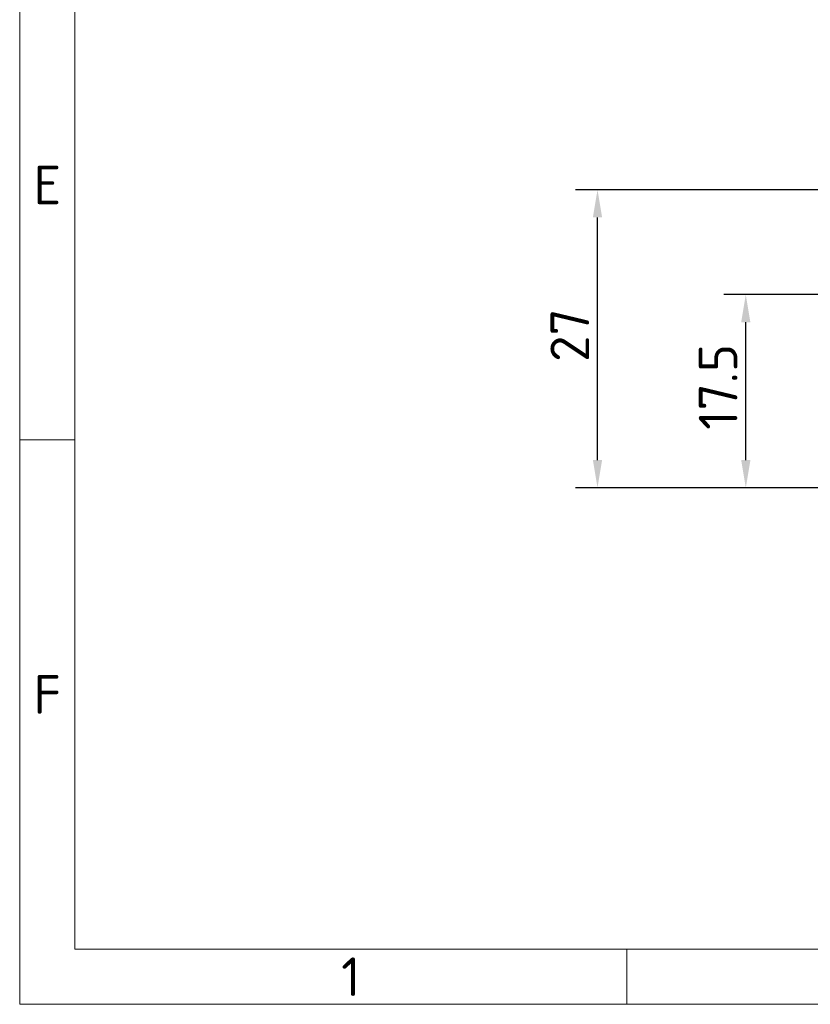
# Model space of a CAD drawing. Header units: millimetres. Extents: x 5 to 415, y 5 to 292.
# Tile 1 of 199: x 5 to 77, y 5 to 94. Entities that reach past the tile are written whole.
import ezdxf

# ---------------------------------------------------------------- set-up
doc = ezdxf.new("R2010")
doc.units = ezdxf.units.MM
doc.layers.add('Bemaßung (ISO)', color=7, linetype='Continuous', lineweight=25)
doc.layers.add('Rahmen (ISO)', color=7, linetype='Continuous', lineweight=70)
doc.styles.add('Bezeichnungstext (ISO)', font='isocpeur.ttf')
doc.styles.add('Notiztext (ISO)', font='isocpeur.ttf')
doc.dimstyles.new('Standard (ISO)', dxfattribs={"dimtxt": 3.5, "dimasz": 2.5, "dimexe": 2, "dimexo": 0, "dimgap": 0.762, "dimtad": 1, "dimtoh": 1, "dimdec": 8, "dimdsep": 46, "dimtxsty": 'Notiztext (ISO)', "dimcen": 0.09, "dimdle": 10, "dimclrd": 256, "dimclre": 256, "dimclrt": 256, "dimadec": 6, "dimazin": 2, "dimtfac": 0.514286, "dimtdec": 3, "dimtmove": 0, "dimatfit": 3, "dimfxl": 1, "dimtolj": 1, "dimlwd": -1, "dimlwe": -1, "dimarcsym": 0})

# ---------------------------------------------------------------- blocks, each defined once
blk = doc.blocks.new('Ränder Basler-A3')
at = {"layer": 'Rahmen (ISO)', "color": 7, "lineweight": 18}
for p, q in [((5, 5), (5, 292)), ((415, 5), (5, 5))]:
    blk.add_line(p, q, dxfattribs=at)
at = {"layer": 'Rahmen (ISO)', "lineweight": 18}
for p, q in [((10, 102.333), (10, 56.167)), ((10, 56.167), (10, 10)), ((10, 10), (410, 10)), ((60, 5), (60, 10))]:
    blk.add_line(p, q, dxfattribs=at)
at = {"layer": 'Rahmen (ISO)', "color": 7, "linetype": 'Continuous', "lineweight": 18}
blk.add_line((10, 56.167), (5, 56.167), dxfattribs=at)
at = {"layer": 'Rahmen (ISO)', "char_height": 3.5, "attachment_point": 5, "style": 'Bezeichnungstext (ISO)'}
for s, insert in [('\\fISOCPEUR|b0|i0;{\\H3.5000;E}', (7.5, 79.25)), ('\\fISOCPEUR|b0|i0;{\\H3.5000;F}', (7.5, 33.083)), ('\\fISOCPEUR|b0|i0;{\\H3.5000;1}', (35, 7.5))]:
    blk.add_mtext(s, dxfattribs=dict(at, insert=insert))
at = {"layer": 'Rahmen (ISO)', "color": 9, "true_color": 0xc0c0c0, "insert": (15, 15), "char_height": 3.5, "attachment_point": 4, "rotation": 90, "style": 'Notiztext (ISO)'}
blk.add_mtext('\\fISOCPEUR|b0|i0;                                                  ', dxfattribs=at)
blk = doc.blocks.new('*D12')
at = {"layer": 'Bemaßung (ISO)', "transparency": 16777216}
for p, q in [((78.887, 69.317), (68.787, 69.317)), ((70.787, 54.317), (70.787, 66.817)), ((82.008, 51.817), (68.787, 51.817))]:
    blk.add_line(p, q, dxfattribs=at)
for points in [[(70.371, 66.817), (71.204, 66.817), (70.787, 69.317)], [(70.371, 54.317), (71.204, 54.317), (70.787, 51.817)]]:
    blk.add_solid(points, dxfattribs=at)
at = {"layer": 'Defpoints', "color": 0, "transparency": 16777216}
for p in [(70.787, 69.317), (78.887, 69.317), (82.008, 51.817)]:
    blk.add_point(p, dxfattribs=at)
at = {"layer": 'Bemaßung (ISO)', "transparency": 16777216, "insert": (66.525, 57.067), "char_height": 3.5, "attachment_point": 1, "rotation": 90, "style": 'Notiztext (ISO)'}
blk.add_mtext('\\A1;17.5', dxfattribs=at)
blk = doc.blocks.new('*D13')
at = {"layer": 'Bemaßung (ISO)', "transparency": 16777216}
for p, q in [((85.067, 78.817), (55.351, 78.817)), ((57.351, 54.317), (57.351, 76.317)), ((82.008, 51.817), (55.351, 51.817))]:
    blk.add_line(p, q, dxfattribs=at)
for points in [[(56.934, 76.317), (57.768, 76.317), (57.351, 78.817)], [(56.934, 54.317), (57.768, 54.317), (57.351, 51.817)]]:
    blk.add_solid(points, dxfattribs=at)
at = {"layer": 'Defpoints', "color": 0, "transparency": 16777216}
for p in [(57.351, 78.817), (85.067, 78.817), (82.008, 51.817)]:
    blk.add_point(p, dxfattribs=at)
at = {"layer": 'Bemaßung (ISO)', "transparency": 16777216, "insert": (53.089, 63.217), "char_height": 3.5, "attachment_point": 1, "rotation": 90, "style": 'Notiztext (ISO)'}
blk.add_mtext('\\A1;27', dxfattribs=at)

msp = doc.modelspace()

# ---------------------------------------------------------------- block references
msp.add_blockref('Ränder Basler-A3', (0, 0))

# ---------------------------------------------------------------- dimensions: what is measured, and where the dimension line sits
at = {"layer": 'Bemaßung (ISO)'}
for base, p1, p2, override, picture, middle in [((57.35101443, 78.81670969), (82.00837241, 51.81671174), (85.06748978, 78.81670969), {"dimgap": 0.762, "dimtoh": 0, "dimdec": 0, "dimtol": 0, "dimlim": 0, "dimtp": 0, "dimtm": 0, "dimtdec": 3, "dimtofl": 0, "dimatfit": 1}, '*D13', (57.35101443, 65.31671071)), ((70.7873420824, 69.3167117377), (82.0083724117, 51.8167117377), (78.8866866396, 69.3167117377), {"dimgap": 0.762, "dimtoh": 0, "dimdec": 8, "dimtol": 0, "dimlim": 0, "dimtp": 0, "dimtm": 0, "dimtdec": 3, "dimtofl": 0, "dimatfit": 1}, '*D12', (70.7873420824, 60.5667117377))]:
    dim = msp.add_linear_dim(base=base, p1=p1, p2=p2, angle=270, dimstyle='Standard (ISO)', override=override, dxfattribs=at)
    dim.commit()
    dim.dimension.update_dxf_attribs({"geometry": picture, "text_midpoint": middle, "dimtype": 160})

doc.saveas('drawing.dxf')
